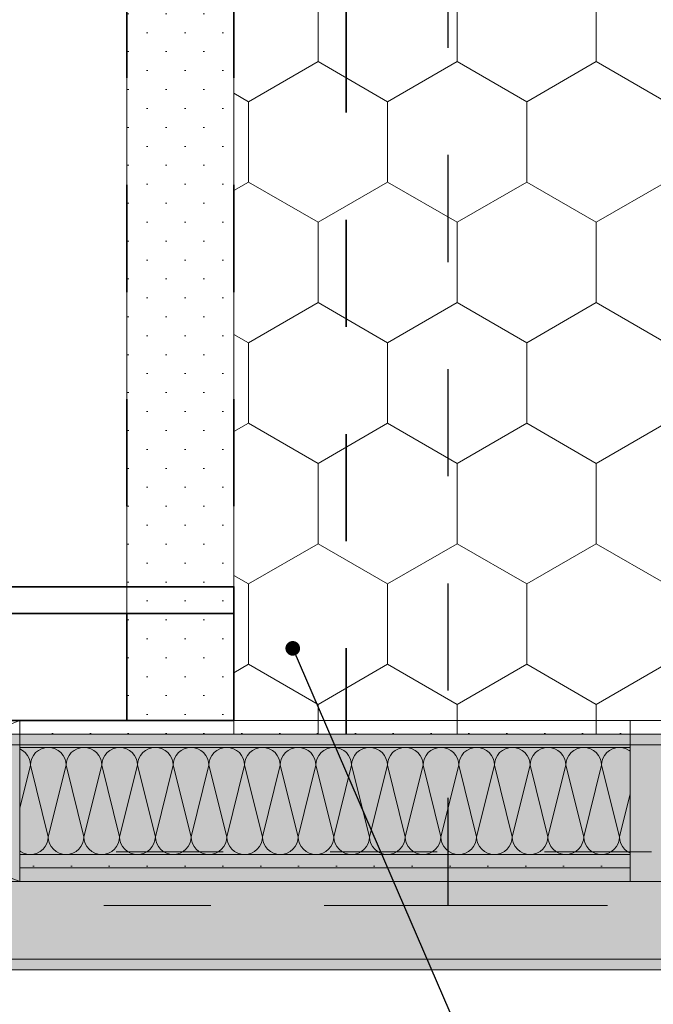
# Model space of a CAD drawing. Header units: metres. Extents: x -3.6 to 85.2, y -11 to 16.8.
# Tile 79 of 256: x 8.5 to 9.1, y 5.8 to 6.7. Entities that reach past the tile are written whole.
import ezdxf

# ---------------------------------------------------------------- set-up
doc = ezdxf.new("R2010")
doc.units = ezdxf.units.M
doc.header["$MEASUREMENT"] = 0
for name, pattern in [('Achse', [0.2, 0.1, -0.05, 0, -0.05]), ('Punktlinie eng', [0.0375, 0.0125, -0.025]), ('Punktlinie weit', [0.06, 0.01, -0.05]), ('Strichlinie doppelt', [0.546806, 0.264583, -0.105833, 0.070556, -0.105833]), ('Untersicht', [0.1, 0.075, -0.025])]:
    doc.linetypes.add(name, pattern=pattern)
for name, color, linetype in [('208 - Marker.Detail', 7, 'Continuous'), ('451 - Universal.Achsen Raster', 7, 'Continuous'), ('608 - Struktur.Träger', 7, 'Continuous'), ('Neubau_154 - Bemaßung_ Beschriftung.Ausbau - Deckenspiegel', 7, 'Continuous'), ('Neubau_606 - Struktur.Wand Innen Ausbau', 7, 'Continuous'), ('Neubau_651 - Abdeckung.Decke abgehängt_ bekleidet', 7, 'Continuous'), ('Neubau_653 - Abdeckung.TB Verkofferung', 7, 'Continuous')]:
    doc.layers.add(name, color=color, linetype=linetype)
doc.dimstyles.new('ERSTELLTER_STIL__5', dxfattribs={"dimtxt": 0.18, "dimasz": 0.02736, "dimexe": 0.18, "dimexo": 0.0625, "dimgap": 0, "dimtad": 0, "dimtih": 1, "dimtoh": 1, "dimdec": 4, "dimzin": 0, "dimdsep": 46, "dimcen": 0.09, "dimadec": 0, "dimazin": 0, "dimtfac": 1, "dimtdec": 4, "dimtmove": 0, "dimatfit": 3, "dimldrblk": 'ARROWHEAD_11', "dimfxl": 1, "dimtolj": 1, "dimtzin": 0, "dimarcsym": 0})
pattern_1 = [(45, (0, 0), (-0.01767767, 0.01767767), [0, -0.025])]

# ---------------------------------------------------------------- blocks, each defined once
blk = doc.blocks.new('*X24')
at = {"layer": 'Neubau_606 - Struktur.Wand Innen Ausbau', "color": 7, "linetype": 'Continuous', "lineweight": 5}
for p, q in [((8.49259, 5.99467), (8.48999, 5.99607)), ((8.49512, 5.9926), (8.49259, 5.99467)), ((8.49719, 5.99008), (8.49512, 5.9926)), ((8.50488, 5.9926), (8.50281, 5.99008)), ((8.50741, 5.99467), (8.50488, 5.9926)), ((8.51029, 5.99621), (8.50741, 5.99467)), ((8.51342, 5.99716), (8.51029, 5.99621)), ((8.51667, 5.99748), (8.51342, 5.99716)), ((8.51992, 5.99716), (8.51667, 5.99748)), ((8.52304, 5.99621), (8.51992, 5.99716)), ((8.52593, 5.99467), (8.52304, 5.99621)), ((8.52845, 5.9926), (8.52593, 5.99467)), ((8.53052, 5.99008), (8.52845, 5.9926)), ((8.53821, 5.9926), (8.53614, 5.99008)), ((8.54074, 5.99467), (8.53821, 5.9926)), ((8.54362, 5.99621), (8.54074, 5.99467)), ((8.54675, 5.99716), (8.54362, 5.99621)), ((8.55, 5.99748), (8.54675, 5.99716)), ((8.55325, 5.99716), (8.55, 5.99748)), ((8.55638, 5.99621), (8.55325, 5.99716)), ((8.55926, 5.99467), (8.55638, 5.99621)), ((8.56179, 5.9926), (8.55926, 5.99467)), ((8.56386, 5.99008), (8.56179, 5.9926)), ((8.57155, 5.9926), (8.56948, 5.99008)), ((8.57407, 5.99467), (8.57155, 5.9926)), ((8.57696, 5.99621), (8.57407, 5.99467)), ((8.58008, 5.99716), (8.57696, 5.99621)), ((8.58333, 5.99748), (8.58008, 5.99716)), ((8.58658, 5.99716), (8.58333, 5.99748)), ((8.58971, 5.99621), (8.58658, 5.99716)), ((8.59259, 5.99467), (8.58971, 5.99621)), ((8.59512, 5.9926), (8.59259, 5.99467)), ((8.59719, 5.99008), (8.59512, 5.9926)), ((8.60488, 5.9926), (8.60281, 5.99008)), ((8.60741, 5.99467), (8.60488, 5.9926)), ((8.61029, 5.99621), (8.60741, 5.99467)), ((8.61342, 5.99716), (8.61029, 5.99621)), ((8.61667, 5.99748), (8.61342, 5.99716)), ((8.61992, 5.99716), (8.61667, 5.99748)), ((8.62304, 5.99621), (8.61992, 5.99716)), ((8.62593, 5.99467), (8.62304, 5.99621)), ((8.62845, 5.9926), (8.62593, 5.99467)), ((8.63052, 5.99008), (8.62845, 5.9926)), ((8.63821, 5.9926), (8.63614, 5.99008)), ((8.64074, 5.99467), (8.63821, 5.9926)), ((8.64362, 5.99621), (8.64074, 5.99467)), ((8.64675, 5.99716), (8.64362, 5.99621)), ((8.65, 5.99748), (8.64675, 5.99716)), ((8.65325, 5.99716), (8.65, 5.99748)), ((8.65638, 5.99621), (8.65325, 5.99716)), ((8.65926, 5.99467), (8.65638, 5.99621)), ((8.66179, 5.9926), (8.65926, 5.99467)), ((8.66386, 5.99008), (8.66179, 5.9926)), ((8.67155, 5.9926), (8.66948, 5.99008)), ((8.67407, 5.99467), (8.67155, 5.9926)), ((8.67696, 5.99621), (8.67407, 5.99467)), ((8.68008, 5.99716), (8.67696, 5.99621)), ((8.68333, 5.99748), (8.68008, 5.99716)), ((8.68658, 5.99716), (8.68333, 5.99748)), ((8.68971, 5.99621), (8.68658, 5.99716)), ((8.69259, 5.99467), (8.68971, 5.99621)), ((8.69512, 5.9926), (8.69259, 5.99467)), ((8.69719, 5.99008), (8.69512, 5.9926)), ((8.70488, 5.9926), (8.70281, 5.99008)), ((8.70741, 5.99467), (8.70488, 5.9926)), ((8.71029, 5.99621), (8.70741, 5.99467)), ((8.71342, 5.99716), (8.71029, 5.99621)), ((8.71667, 5.99748), (8.71342, 5.99716)), ((8.71992, 5.99716), (8.71667, 5.99748)), ((8.72304, 5.99621), (8.71992, 5.99716)), ((8.72593, 5.99467), (8.72304, 5.99621)), ((8.72845, 5.9926), (8.72593, 5.99467)), ((8.73052, 5.99008), (8.72845, 5.9926)), ((8.73821, 5.9926), (8.73614, 5.99008)), ((8.74074, 5.99467), (8.73821, 5.9926)), ((8.74362, 5.99621), (8.74074, 5.99467)), ((8.74675, 5.99716), (8.74362, 5.99621)), ((8.75, 5.99748), (8.74675, 5.99716)), ((8.75325, 5.99716), (8.75, 5.99748)), ((8.75638, 5.99621), (8.75325, 5.99716)), ((8.75926, 5.99467), (8.75638, 5.99621)), ((8.76179, 5.9926), (8.75926, 5.99467)), ((8.76386, 5.99008), (8.76179, 5.9926)), ((8.77155, 5.9926), (8.76948, 5.99008)), ((8.77407, 5.99467), (8.77155, 5.9926)), ((8.77696, 5.99621), (8.77407, 5.99467)), ((8.78008, 5.99716), (8.77696, 5.99621)), ((8.78333, 5.99748), (8.78008, 5.99716)), ((8.78658, 5.99716), (8.78333, 5.99748)), ((8.78971, 5.99621), (8.78658, 5.99716)), ((8.79259, 5.99467), (8.78971, 5.99621)), ((8.79512, 5.9926), (8.79259, 5.99467)), ((8.79719, 5.99008), (8.79512, 5.9926)), ((8.80488, 5.9926), (8.80281, 5.99008)), ((8.80741, 5.99467), (8.80488, 5.9926)), ((8.81029, 5.99621), (8.80741, 5.99467)), ((8.81342, 5.99716), (8.81029, 5.99621)), ((8.81667, 5.99748), (8.81342, 5.99716)), ((8.81992, 5.99716), (8.81667, 5.99748)), ((8.82304, 5.99621), (8.81992, 5.99716)), ((8.82593, 5.99467), (8.82304, 5.99621)), ((8.82845, 5.9926), (8.82593, 5.99467)), ((8.83052, 5.99008), (8.82845, 5.9926)), ((8.83821, 5.9926), (8.83614, 5.99008)), ((8.84074, 5.99467), (8.83821, 5.9926)), ((8.84362, 5.99621), (8.84074, 5.99467)), ((8.84675, 5.99716), (8.84362, 5.99621)), ((8.85, 5.99748), (8.84675, 5.99716)), ((8.85325, 5.99716), (8.85, 5.99748)), ((8.85638, 5.99621), (8.85325, 5.99716)), ((8.85926, 5.99467), (8.85638, 5.99621)), ((8.86179, 5.9926), (8.85926, 5.99467)), ((8.86386, 5.99008), (8.86179, 5.9926)), ((8.87155, 5.9926), (8.86948, 5.99008)), ((8.87407, 5.99467), (8.87155, 5.9926)), ((8.87696, 5.99621), (8.87407, 5.99467)), ((8.88008, 5.99716), (8.87696, 5.99621)), ((8.88333, 5.99748), (8.88008, 5.99716)), ((8.88658, 5.99716), (8.88333, 5.99748)), ((8.88971, 5.99621), (8.88658, 5.99716)), ((8.89259, 5.99467), (8.88971, 5.99621)), ((8.89512, 5.9926), (8.89259, 5.99467)), ((8.89719, 5.99008), (8.89512, 5.9926)), ((8.90488, 5.9926), (8.90281, 5.99008)), ((8.90741, 5.99467), (8.90488, 5.9926)), ((8.91029, 5.99621), (8.90741, 5.99467)), ((8.91342, 5.99716), (8.91029, 5.99621)), ((8.91667, 5.99748), (8.91342, 5.99716)), ((8.91992, 5.99716), (8.91667, 5.99748)), ((8.92304, 5.99621), (8.91992, 5.99716)), ((8.92593, 5.99467), (8.92304, 5.99621)), ((8.92845, 5.9926), (8.92593, 5.99467)), ((8.93052, 5.99008), (8.92845, 5.9926)), ((8.93821, 5.9926), (8.93614, 5.99008)), ((8.94074, 5.99467), (8.93821, 5.9926)), ((8.94362, 5.99621), (8.94074, 5.99467)), ((8.94675, 5.99716), (8.94362, 5.99621)), ((8.95, 5.99748), (8.94675, 5.99716)), ((8.95325, 5.99716), (8.95, 5.99748)), ((8.95638, 5.99621), (8.95325, 5.99716)), ((8.95926, 5.99467), (8.95638, 5.99621)), ((8.96179, 5.9926), (8.95926, 5.99467)), ((8.96386, 5.99008), (8.96179, 5.9926)), ((8.97155, 5.9926), (8.96948, 5.99008)), ((8.97407, 5.99467), (8.97155, 5.9926)), ((8.97696, 5.99621), (8.97407, 5.99467)), ((8.98008, 5.99716), (8.97696, 5.99621)), ((8.98333, 5.99748), (8.98008, 5.99716)), ((8.98658, 5.99716), (8.98333, 5.99748)), ((8.98971, 5.99621), (8.98658, 5.99716)), ((8.99259, 5.99467), (8.98971, 5.99621)), ((8.99512, 5.9926), (8.99259, 5.99467)), ((8.99719, 5.99008), (8.99512, 5.9926)), ((9.00488, 5.9926), (9.00281, 5.99008)), ((9.00741, 5.99467), (9.00488, 5.9926)), ((9.01029, 5.99621), (9.00741, 5.99467)), ((9.01342, 5.99716), (9.01029, 5.99621)), ((9.01667, 5.99748), (9.01342, 5.99716)), ((9.01992, 5.99716), (9.01667, 5.99748)), ((9.02304, 5.99621), (9.01992, 5.99716)), ((9.02593, 5.99467), (9.02304, 5.99621)), ((9.02845, 5.9926), (9.02593, 5.99467)), ((9.03052, 5.99008), (9.02845, 5.9926)), ((9.03821, 5.9926), (9.03614, 5.99008)), ((9.04074, 5.99467), (9.03821, 5.9926)), ((9.04362, 5.99621), (9.04074, 5.99467)), ((9.04675, 5.99716), (9.04362, 5.99621)), ((9.05, 5.99748), (9.04675, 5.99716)), ((9.05325, 5.99716), (9.05, 5.99748)), ((9.05638, 5.99621), (9.05325, 5.99716)), ((9.05926, 5.99467), (9.05638, 5.99621)), ((9.05999, 5.99407), (9.05926, 5.99467)), ((8.49873, 5.98719), (8.49719, 5.99008)), ((8.49968, 5.98407), (8.49873, 5.98719)), ((8.5, 5.98082), (8.49968, 5.98407)), ((8.50032, 5.98407), (8.5, 5.98082)), ((8.50127, 5.98719), (8.50032, 5.98407)), ((8.50281, 5.99008), (8.50127, 5.98719)), ((8.53206, 5.98719), (8.53052, 5.99008)), ((8.53301, 5.98407), (8.53206, 5.98719)), ((8.53333, 5.98082), (8.53301, 5.98407)), ((8.53365, 5.98407), (8.53333, 5.98082)), ((8.5346, 5.98719), (8.53365, 5.98407)), ((8.53614, 5.99008), (8.5346, 5.98719)), ((8.5654, 5.98719), (8.56386, 5.99008)), ((8.56635, 5.98407), (8.5654, 5.98719)), ((8.56667, 5.98082), (8.56635, 5.98407)), ((8.56699, 5.98407), (8.56667, 5.98082)), ((8.56794, 5.98719), (8.56699, 5.98407)), ((8.56948, 5.99008), (8.56794, 5.98719)), ((8.59873, 5.98719), (8.59719, 5.99008)), ((8.59968, 5.98407), (8.59873, 5.98719)), ((8.6, 5.98082), (8.59968, 5.98407)), ((8.60032, 5.98407), (8.6, 5.98082)), ((8.60127, 5.98719), (8.60032, 5.98407)), ((8.60281, 5.99008), (8.60127, 5.98719)), ((8.63206, 5.98719), (8.63052, 5.99008)), ((8.63301, 5.98407), (8.63206, 5.98719)), ((8.63333, 5.98082), (8.63301, 5.98407)), ((8.63365, 5.98407), (8.63333, 5.98082)), ((8.6346, 5.98719), (8.63365, 5.98407)), ((8.63614, 5.99008), (8.6346, 5.98719)), ((8.6654, 5.98719), (8.66386, 5.99008)), ((8.66635, 5.98407), (8.6654, 5.98719)), ((8.66667, 5.98082), (8.66635, 5.98407)), ((8.66699, 5.98407), (8.66667, 5.98082)), ((8.66794, 5.98719), (8.66699, 5.98407)), ((8.66948, 5.99008), (8.66794, 5.98719)), ((8.69873, 5.98719), (8.69719, 5.99008)), ((8.69968, 5.98407), (8.69873, 5.98719)), ((8.7, 5.98082), (8.69968, 5.98407)), ((8.70032, 5.98407), (8.7, 5.98082)), ((8.70127, 5.98719), (8.70032, 5.98407)), ((8.70281, 5.99008), (8.70127, 5.98719)), ((8.73206, 5.98719), (8.73052, 5.99008)), ((8.73301, 5.98407), (8.73206, 5.98719)), ((8.73333, 5.98082), (8.73301, 5.98407)), ((8.73365, 5.98407), (8.73333, 5.98082)), ((8.7346, 5.98719), (8.73365, 5.98407)), ((8.73614, 5.99008), (8.7346, 5.98719)), ((8.7654, 5.98719), (8.76386, 5.99008)), ((8.76635, 5.98407), (8.7654, 5.98719)), ((8.76667, 5.98082), (8.76635, 5.98407)), ((8.76699, 5.98407), (8.76667, 5.98082)), ((8.76794, 5.98719), (8.76699, 5.98407)), ((8.76948, 5.99008), (8.76794, 5.98719)), ((8.79873, 5.98719), (8.79719, 5.99008)), ((8.79968, 5.98407), (8.79873, 5.98719)), ((8.8, 5.98082), (8.79968, 5.98407)), ((8.80032, 5.98407), (8.8, 5.98082)), ((8.80127, 5.98719), (8.80032, 5.98407)), ((8.80281, 5.99008), (8.80127, 5.98719)), ((8.83206, 5.98719), (8.83052, 5.99008)), ((8.83301, 5.98407), (8.83206, 5.98719)), ((8.83333, 5.98082), (8.83301, 5.98407)), ((8.83365, 5.98407), (8.83333, 5.98082)), ((8.8346, 5.98719), (8.83365, 5.98407)), ((8.83614, 5.99008), (8.8346, 5.98719)), ((8.8654, 5.98719), (8.86386, 5.99008)), ((8.86635, 5.98407), (8.8654, 5.98719)), ((8.86667, 5.98082), (8.86635, 5.98407)), ((8.86699, 5.98407), (8.86667, 5.98082)), ((8.86794, 5.98719), (8.86699, 5.98407)), ((8.86948, 5.99008), (8.86794, 5.98719)), ((8.89873, 5.98719), (8.89719, 5.99008)), ((8.89968, 5.98407), (8.89873, 5.98719)), ((8.9, 5.98082), (8.89968, 5.98407)), ((8.90032, 5.98407), (8.9, 5.98082)), ((8.90127, 5.98719), (8.90032, 5.98407)), ((8.90281, 5.99008), (8.90127, 5.98719)), ((8.93206, 5.98719), (8.93052, 5.99008)), ((8.93301, 5.98407), (8.93206, 5.98719)), ((8.93333, 5.98082), (8.93301, 5.98407)), ((8.93365, 5.98407), (8.93333, 5.98082)), ((8.9346, 5.98719), (8.93365, 5.98407)), ((8.93614, 5.99008), (8.9346, 5.98719)), ((8.9654, 5.98719), (8.96386, 5.99008)), ((8.96635, 5.98407), (8.9654, 5.98719)), ((8.96667, 5.98082), (8.96635, 5.98407)), ((8.96699, 5.98407), (8.96667, 5.98082)), ((8.96794, 5.98719), (8.96699, 5.98407)), ((8.96948, 5.99008), (8.96794, 5.98719)), ((8.99873, 5.98719), (8.99719, 5.99008)), ((8.99968, 5.98407), (8.99873, 5.98719)), ((9, 5.98082), (8.99968, 5.98407)), ((9.00032, 5.98407), (9, 5.98082)), ((9.00127, 5.98719), (9.00032, 5.98407)), ((9.00281, 5.99008), (9.00127, 5.98719)), ((9.03206, 5.98719), (9.03052, 5.99008)), ((9.03301, 5.98407), (9.03206, 5.98719)), ((9.03333, 5.98082), (9.03301, 5.98407)), ((9.03365, 5.98407), (9.03333, 5.98082)), ((9.0346, 5.98719), (9.03365, 5.98407)), ((9.03614, 5.99008), (9.0346, 5.98719)), ((8.5, 5.98082), (8.48999, 5.94077)), ((8.5, 5.98082), (8.51667, 5.91415)), ((8.53333, 5.98082), (8.51667, 5.91415)), ((8.53333, 5.98082), (8.55, 5.91415)), ((8.56667, 5.98082), (8.55, 5.91415)), ((8.56667, 5.98082), (8.58333, 5.91415)), ((8.6, 5.98082), (8.58333, 5.91415)), ((8.6, 5.98082), (8.61667, 5.91415)), ((8.63333, 5.98082), (8.61667, 5.91415)), ((8.63333, 5.98082), (8.65, 5.91415)), ((8.66667, 5.98082), (8.65, 5.91415)), ((8.66667, 5.98082), (8.68333, 5.91415)), ((8.7, 5.98082), (8.68333, 5.91415)), ((8.7, 5.98082), (8.71667, 5.91415)), ((8.73333, 5.98082), (8.71667, 5.91415)), ((8.73333, 5.98082), (8.75, 5.91415)), ((8.76667, 5.98082), (8.75, 5.91415)), ((8.76667, 5.98082), (8.78333, 5.91415)), ((8.8, 5.98082), (8.78333, 5.91415)), ((8.8, 5.98082), (8.81667, 5.91415)), ((8.83333, 5.98082), (8.81667, 5.91415)), ((8.83333, 5.98082), (8.85, 5.91415)), ((8.86667, 5.98082), (8.85, 5.91415)), ((8.86667, 5.98082), (8.88333, 5.91415)), ((8.9, 5.98082), (8.88333, 5.91415)), ((8.9, 5.98082), (8.91667, 5.91415)), ((8.93333, 5.98082), (8.91667, 5.91415)), ((8.93333, 5.98082), (8.95, 5.91415)), ((8.96667, 5.98082), (8.95, 5.91415)), ((8.96667, 5.98082), (8.98333, 5.91415)), ((9, 5.98082), (8.98333, 5.91415)), ((9, 5.98082), (9.01667, 5.91415)), ((9.03333, 5.98082), (9.01667, 5.91415)), ((9.03333, 5.98082), (9.05, 5.91415)), ((9.05999, 5.9541), (9.05, 5.91415)), ((8.5154, 5.90777), (8.51635, 5.9109)), ((8.51635, 5.9109), (8.51667, 5.91415)), ((8.51667, 5.91415), (8.51699, 5.9109)), ((8.51699, 5.9109), (8.51794, 5.90777)), ((8.54873, 5.90777), (8.54968, 5.9109)), ((8.54968, 5.9109), (8.55, 5.91415)), ((8.55, 5.91415), (8.55032, 5.9109)), ((8.55032, 5.9109), (8.55127, 5.90777)), ((8.58206, 5.90777), (8.58301, 5.9109)), ((8.58301, 5.9109), (8.58333, 5.91415)), ((8.58333, 5.91415), (8.58365, 5.9109)), ((8.58365, 5.9109), (8.5846, 5.90777)), ((8.6154, 5.90777), (8.61635, 5.9109)), ((8.61635, 5.9109), (8.61667, 5.91415)), ((8.61667, 5.91415), (8.61699, 5.9109)), ((8.61699, 5.9109), (8.61794, 5.90777)), ((8.64873, 5.90777), (8.64968, 5.9109)), ((8.64968, 5.9109), (8.65, 5.91415)), ((8.65, 5.91415), (8.65032, 5.9109)), ((8.65032, 5.9109), (8.65127, 5.90777)), ((8.68206, 5.90777), (8.68301, 5.9109)), ((8.68301, 5.9109), (8.68333, 5.91415)), ((8.68333, 5.91415), (8.68365, 5.9109)), ((8.68365, 5.9109), (8.6846, 5.90777)), ((8.7154, 5.90777), (8.71635, 5.9109)), ((8.71635, 5.9109), (8.71667, 5.91415)), ((8.71667, 5.91415), (8.71699, 5.9109)), ((8.71699, 5.9109), (8.71794, 5.90777)), ((8.74873, 5.90777), (8.74968, 5.9109)), ((8.74968, 5.9109), (8.75, 5.91415)), ((8.75, 5.91415), (8.75032, 5.9109)), ((8.75032, 5.9109), (8.75127, 5.90777)), ((8.78206, 5.90777), (8.78301, 5.9109)), ((8.78301, 5.9109), (8.78333, 5.91415)), ((8.78333, 5.91415), (8.78365, 5.9109)), ((8.78365, 5.9109), (8.7846, 5.90777)), ((8.8154, 5.90777), (8.81635, 5.9109)), ((8.81635, 5.9109), (8.81667, 5.91415)), ((8.81667, 5.91415), (8.81699, 5.9109)), ((8.81699, 5.9109), (8.81794, 5.90777)), ((8.84873, 5.90777), (8.84968, 5.9109)), ((8.84968, 5.9109), (8.85, 5.91415)), ((8.85, 5.91415), (8.85032, 5.9109)), ((8.85032, 5.9109), (8.85127, 5.90777)), ((8.88206, 5.90777), (8.88301, 5.9109)), ((8.88301, 5.9109), (8.88333, 5.91415)), ((8.88333, 5.91415), (8.88365, 5.9109)), ((8.88365, 5.9109), (8.8846, 5.90777)), ((8.9154, 5.90777), (8.91635, 5.9109)), ((8.91635, 5.9109), (8.91667, 5.91415)), ((8.91667, 5.91415), (8.91699, 5.9109)), ((8.91699, 5.9109), (8.91794, 5.90777)), ((8.94873, 5.90777), (8.94968, 5.9109)), ((8.94968, 5.9109), (8.95, 5.91415)), ((8.95, 5.91415), (8.95032, 5.9109)), ((8.95032, 5.9109), (8.95127, 5.90777)), ((8.98206, 5.90777), (8.98301, 5.9109)), ((8.98301, 5.9109), (8.98333, 5.91415)), ((8.98333, 5.91415), (8.98365, 5.9109)), ((8.98365, 5.9109), (8.9846, 5.90777)), ((9.0154, 5.90777), (9.01635, 5.9109)), ((9.01635, 5.9109), (9.01667, 5.91415)), ((9.01667, 5.91415), (9.01699, 5.9109)), ((9.01699, 5.9109), (9.01794, 5.90777)), ((9.04873, 5.90777), (9.04968, 5.9109)), ((9.04968, 5.9109), (9.05, 5.91415)), ((9.05, 5.91415), (9.05032, 5.9109)), ((9.05032, 5.9109), (9.05127, 5.90777)), ((8.48999, 5.90091), (8.49074, 5.90029)), ((8.49074, 5.90029), (8.49362, 5.89875)), ((8.50638, 5.89875), (8.50926, 5.90029)), ((8.50926, 5.90029), (8.51179, 5.90236)), ((8.51179, 5.90236), (8.51386, 5.90489)), ((8.51386, 5.90489), (8.5154, 5.90777)), ((8.51794, 5.90777), (8.51948, 5.90489)), ((8.51948, 5.90489), (8.52155, 5.90236)), ((8.52155, 5.90236), (8.52407, 5.90029)), ((8.52407, 5.90029), (8.52696, 5.89875)), ((8.53971, 5.89875), (8.54259, 5.90029)), ((8.54259, 5.90029), (8.54512, 5.90236)), ((8.54512, 5.90236), (8.54719, 5.90489)), ((8.54719, 5.90489), (8.54873, 5.90777)), ((8.55127, 5.90777), (8.55281, 5.90489)), ((8.55281, 5.90489), (8.55488, 5.90236)), ((8.55488, 5.90236), (8.55741, 5.90029)), ((8.55741, 5.90029), (8.56029, 5.89875)), ((8.57304, 5.89875), (8.57593, 5.90029)), ((8.57593, 5.90029), (8.57845, 5.90236)), ((8.57845, 5.90236), (8.58052, 5.90489)), ((8.58052, 5.90489), (8.58206, 5.90777)), ((8.5846, 5.90777), (8.58614, 5.90489)), ((8.58614, 5.90489), (8.58821, 5.90236)), ((8.58821, 5.90236), (8.59074, 5.90029)), ((8.59074, 5.90029), (8.59362, 5.89875)), ((8.60638, 5.89875), (8.60926, 5.90029)), ((8.60926, 5.90029), (8.61179, 5.90236)), ((8.61179, 5.90236), (8.61386, 5.90489)), ((8.61386, 5.90489), (8.6154, 5.90777)), ((8.61794, 5.90777), (8.61948, 5.90489)), ((8.61948, 5.90489), (8.62155, 5.90236)), ((8.62155, 5.90236), (8.62407, 5.90029)), ((8.62407, 5.90029), (8.62696, 5.89875)), ((8.63971, 5.89875), (8.64259, 5.90029)), ((8.64259, 5.90029), (8.64512, 5.90236)), ((8.64512, 5.90236), (8.64719, 5.90489)), ((8.64719, 5.90489), (8.64873, 5.90777)), ((8.65127, 5.90777), (8.65281, 5.90489)), ((8.65281, 5.90489), (8.65488, 5.90236)), ((8.65488, 5.90236), (8.65741, 5.90029)), ((8.65741, 5.90029), (8.66029, 5.89875)), ((8.67304, 5.89875), (8.67593, 5.90029)), ((8.67593, 5.90029), (8.67845, 5.90236)), ((8.67845, 5.90236), (8.68052, 5.90489)), ((8.68052, 5.90489), (8.68206, 5.90777)), ((8.6846, 5.90777), (8.68614, 5.90489)), ((8.68614, 5.90489), (8.68821, 5.90236)), ((8.68821, 5.90236), (8.69074, 5.90029)), ((8.69074, 5.90029), (8.69362, 5.89875)), ((8.70638, 5.89875), (8.70926, 5.90029)), ((8.70926, 5.90029), (8.71179, 5.90236)), ((8.71179, 5.90236), (8.71386, 5.90489)), ((8.71386, 5.90489), (8.7154, 5.90777)), ((8.71794, 5.90777), (8.71948, 5.90489)), ((8.71948, 5.90489), (8.72155, 5.90236)), ((8.72155, 5.90236), (8.72407, 5.90029)), ((8.72407, 5.90029), (8.72696, 5.89875)), ((8.73971, 5.89875), (8.74259, 5.90029)), ((8.74259, 5.90029), (8.74512, 5.90236)), ((8.74512, 5.90236), (8.74719, 5.90489)), ((8.74719, 5.90489), (8.74873, 5.90777)), ((8.75127, 5.90777), (8.75281, 5.90489)), ((8.75281, 5.90489), (8.75488, 5.90236)), ((8.75488, 5.90236), (8.75741, 5.90029)), ((8.75741, 5.90029), (8.76029, 5.89875)), ((8.77304, 5.89875), (8.77593, 5.90029)), ((8.77593, 5.90029), (8.77845, 5.90236)), ((8.77845, 5.90236), (8.78052, 5.90489)), ((8.78052, 5.90489), (8.78206, 5.90777)), ((8.7846, 5.90777), (8.78614, 5.90489)), ((8.78614, 5.90489), (8.78821, 5.90236)), ((8.78821, 5.90236), (8.79074, 5.90029)), ((8.79074, 5.90029), (8.79362, 5.89875)), ((8.80638, 5.89875), (8.80926, 5.90029)), ((8.80926, 5.90029), (8.81179, 5.90236)), ((8.81179, 5.90236), (8.81386, 5.90489)), ((8.81386, 5.90489), (8.8154, 5.90777)), ((8.81794, 5.90777), (8.81948, 5.90489)), ((8.81948, 5.90489), (8.82155, 5.90236)), ((8.82155, 5.90236), (8.82407, 5.90029)), ((8.82407, 5.90029), (8.82696, 5.89875)), ((8.83971, 5.89875), (8.84259, 5.90029)), ((8.84259, 5.90029), (8.84512, 5.90236)), ((8.84512, 5.90236), (8.84719, 5.90489)), ((8.84719, 5.90489), (8.84873, 5.90777)), ((8.85127, 5.90777), (8.85281, 5.90489)), ((8.85281, 5.90489), (8.85488, 5.90236)), ((8.85488, 5.90236), (8.85741, 5.90029)), ((8.85741, 5.90029), (8.86029, 5.89875)), ((8.87304, 5.89875), (8.87593, 5.90029)), ((8.87593, 5.90029), (8.87845, 5.90236)), ((8.87845, 5.90236), (8.88052, 5.90489)), ((8.88052, 5.90489), (8.88206, 5.90777)), ((8.8846, 5.90777), (8.88614, 5.90489)), ((8.88614, 5.90489), (8.88821, 5.90236)), ((8.88821, 5.90236), (8.89074, 5.90029)), ((8.89074, 5.90029), (8.89362, 5.89875)), ((8.90638, 5.89875), (8.90926, 5.90029)), ((8.90926, 5.90029), (8.91179, 5.90236)), ((8.91179, 5.90236), (8.91386, 5.90489)), ((8.91386, 5.90489), (8.9154, 5.90777)), ((8.91794, 5.90777), (8.91948, 5.90489)), ((8.91948, 5.90489), (8.92155, 5.90236)), ((8.92155, 5.90236), (8.92407, 5.90029)), ((8.92407, 5.90029), (8.92696, 5.89875)), ((8.93971, 5.89875), (8.94259, 5.90029)), ((8.94259, 5.90029), (8.94512, 5.90236)), ((8.94512, 5.90236), (8.94719, 5.90489)), ((8.94719, 5.90489), (8.94873, 5.90777)), ((8.95127, 5.90777), (8.95281, 5.90489)), ((8.95281, 5.90489), (8.95488, 5.90236)), ((8.95488, 5.90236), (8.95741, 5.90029)), ((8.95741, 5.90029), (8.96029, 5.89875)), ((8.97304, 5.89875), (8.97593, 5.90029)), ((8.97593, 5.90029), (8.97845, 5.90236)), ((8.97845, 5.90236), (8.98052, 5.90489)), ((8.98052, 5.90489), (8.98206, 5.90777)), ((8.9846, 5.90777), (8.98614, 5.90489)), ((8.98614, 5.90489), (8.98821, 5.90236)), ((8.98821, 5.90236), (8.99074, 5.90029)), ((8.99074, 5.90029), (8.99362, 5.89875)), ((9.00638, 5.89875), (9.00926, 5.90029)), ((9.00926, 5.90029), (9.01179, 5.90236)), ((9.01179, 5.90236), (9.01386, 5.90489)), ((9.01386, 5.90489), (9.0154, 5.90777)), ((9.01794, 5.90777), (9.01948, 5.90489)), ((9.01948, 5.90489), (9.02155, 5.90236)), ((9.02155, 5.90236), (9.02407, 5.90029)), ((9.02407, 5.90029), (9.02696, 5.89875)), ((9.03971, 5.89875), (9.04259, 5.90029)), ((9.04259, 5.90029), (9.04512, 5.90236)), ((9.04512, 5.90236), (9.04719, 5.90489)), ((9.04719, 5.90489), (9.04873, 5.90777)), ((9.05127, 5.90777), (9.05281, 5.90489)), ((9.05281, 5.90489), (9.05488, 5.90236)), ((9.05488, 5.90236), (9.05741, 5.90029)), ((9.05741, 5.90029), (9.05999, 5.89891)), ((8.49362, 5.89875), (8.49675, 5.8978)), ((8.49675, 5.8978), (8.5, 5.89748)), ((8.5, 5.89748), (8.50325, 5.8978)), ((8.50325, 5.8978), (8.50638, 5.89875)), ((8.52696, 5.89875), (8.53008, 5.8978)), ((8.53008, 5.8978), (8.53333, 5.89748)), ((8.53333, 5.89748), (8.53658, 5.8978)), ((8.53658, 5.8978), (8.53971, 5.89875)), ((8.56029, 5.89875), (8.56342, 5.8978)), ((8.56342, 5.8978), (8.56667, 5.89748)), ((8.56667, 5.89748), (8.56992, 5.8978)), ((8.56992, 5.8978), (8.57304, 5.89875)), ((8.59362, 5.89875), (8.59675, 5.8978)), ((8.59675, 5.8978), (8.6, 5.89748)), ((8.6, 5.89748), (8.60325, 5.8978)), ((8.60325, 5.8978), (8.60638, 5.89875)), ((8.62696, 5.89875), (8.63008, 5.8978)), ((8.63008, 5.8978), (8.63333, 5.89748)), ((8.63333, 5.89748), (8.63658, 5.8978)), ((8.63658, 5.8978), (8.63971, 5.89875)), ((8.66029, 5.89875), (8.66342, 5.8978)), ((8.66342, 5.8978), (8.66667, 5.89748)), ((8.66667, 5.89748), (8.66992, 5.8978)), ((8.66992, 5.8978), (8.67304, 5.89875)), ((8.69362, 5.89875), (8.69675, 5.8978)), ((8.69675, 5.8978), (8.7, 5.89748)), ((8.7, 5.89748), (8.70325, 5.8978)), ((8.70325, 5.8978), (8.70638, 5.89875)), ((8.72696, 5.89875), (8.73008, 5.8978)), ((8.73008, 5.8978), (8.73333, 5.89748)), ((8.73333, 5.89748), (8.73658, 5.8978)), ((8.73658, 5.8978), (8.73971, 5.89875)), ((8.76029, 5.89875), (8.76342, 5.8978)), ((8.76342, 5.8978), (8.76667, 5.89748)), ((8.76667, 5.89748), (8.76992, 5.8978)), ((8.76992, 5.8978), (8.77304, 5.89875)), ((8.79362, 5.89875), (8.79675, 5.8978)), ((8.79675, 5.8978), (8.8, 5.89748)), ((8.8, 5.89748), (8.80325, 5.8978)), ((8.80325, 5.8978), (8.80638, 5.89875)), ((8.82696, 5.89875), (8.83008, 5.8978)), ((8.83008, 5.8978), (8.83333, 5.89748)), ((8.83333, 5.89748), (8.83658, 5.8978)), ((8.83658, 5.8978), (8.83971, 5.89875)), ((8.86029, 5.89875), (8.86342, 5.8978)), ((8.86342, 5.8978), (8.86667, 5.89748)), ((8.86667, 5.89748), (8.86992, 5.8978)), ((8.86992, 5.8978), (8.87304, 5.89875)), ((8.89362, 5.89875), (8.89675, 5.8978)), ((8.89675, 5.8978), (8.9, 5.89748)), ((8.9, 5.89748), (8.90325, 5.8978)), ((8.90325, 5.8978), (8.90638, 5.89875)), ((8.92696, 5.89875), (8.93008, 5.8978)), ((8.93008, 5.8978), (8.93333, 5.89748)), ((8.93333, 5.89748), (8.93658, 5.8978)), ((8.93658, 5.8978), (8.93971, 5.89875)), ((8.96029, 5.89875), (8.96342, 5.8978)), ((8.96342, 5.8978), (8.96667, 5.89748)), ((8.96667, 5.89748), (8.96992, 5.8978)), ((8.96992, 5.8978), (8.97304, 5.89875)), ((8.99362, 5.89875), (8.99675, 5.8978)), ((8.99675, 5.8978), (9, 5.89748)), ((9, 5.89748), (9.00325, 5.8978)), ((9.00325, 5.8978), (9.00638, 5.89875)), ((9.02696, 5.89875), (9.03008, 5.8978)), ((9.03008, 5.8978), (9.03333, 5.89748)), ((9.03333, 5.89748), (9.03658, 5.8978)), ((9.03658, 5.8978), (9.03971, 5.89875))]:
    blk.add_line(p, q, dxfattribs=at)
blk = doc.blocks.new('ARROWHEAD_11')
at = {"color": 0, "linetype": 'Continuous', "lineweight": 0}
blk.add_line((0, 0), (-1, 0), dxfattribs=at)
at = {"color": 0, "linetype": 'Continuous', "lineweight": 0, "const_width": 0.25, "flags": 128}
blk.add_lwpolyline([(-0.125, 0, 1), (0.125, 0, 1)], format="xyb", close=True, dxfattribs=at)

msp = doc.modelspace()

# ---------------------------------------------------------------- hatches: boundary and pattern name
at = {"layer": '608 - Struktur.Träger', "linetype": 'Continuous', "lineweight": 0, "true_color": 0x000000}
h = msp.add_hatch(dxfattribs=at)
h.set_pattern_fill('Gips_0001', color=18, style=0, pattern_type=2)
h.set_pattern_definition(pattern_1)
h.paths.add_polyline_path([(7.88999, 6.00998), (7.88999, 5.99998), (11.16999, 5.99998), (11.16999, 6.00998)])
h = msp.add_hatch(dxfattribs=at)
h.set_pattern_fill('Beton__Stahlbeton_0001', color=18, style=0, pattern_type=2)
h.set_pattern_definition([(45, (0, 0), (-0.08485281, 0.08485281), []), (45, (-0.04243, 0.04243), (-0.08485281, 0.08485281), [0.09, -0.03])])
h.paths.add_polyline_path([(0.68999, 5.99998), (0.37999, 5.99998), (0.37999, 5.79998), (0.68999, 5.79998), (7.56999, 5.79998), (7.88999, 5.79998), (11.16999, 5.79998), (11.48999, 5.79998), (14.85997, 5.79998), (15.01997, 5.79998), (18.36999, 5.79998), (18.68999, 5.79998), (22.03997, 5.79998), (22.19997, 5.79998), (25.56999, 5.79998), (25.88999, 5.79998), (32.76999, 5.79998), (33.08999, 5.79998), (36.45999, 5.79998), (36.59999, 5.79998), (39.96999, 5.79998), (40.28999, 5.79998), (47.16999, 5.79998), (47.48999, 5.79998), (54.36999, 5.79998), (54.68999, 5.79998), (58.06, 5.79998), (58.195, 5.79998), (61.56999, 5.79998), (61.87999, 5.79998), (61.87999, 5.99998), (61.56999, 5.99998), (54.68999, 5.99998), (54.36999, 5.99998), (50.9225, 5.99998), (50.8575, 5.99998), (47.48999, 5.99998), (47.16999, 5.99998), (40.28999, 5.99998), (39.96999, 5.99998), (33.08999, 5.99998), (32.76999, 5.99998), (25.88999, 5.99998), (25.56999, 5.99998), (18.68999, 5.99998), (18.36999, 5.99998), (11.48999, 5.99998), (11.16999, 5.99998), (7.88999, 5.99998), (7.56999, 5.99998)])
h = msp.add_hatch(dxfattribs=at)
h.set_pattern_fill('Gips_0001', color=18, style=0, pattern_type=2)
h.set_pattern_definition(pattern_1)
h.paths.add_polyline_path([(7.88999, 5.78998), (11.16999, 5.78998), (11.16999, 5.79998), (7.88999, 5.79998)])
at = {"layer": 'Neubau_606 - Struktur.Wand Innen Ausbau', "linetype": 'Continuous', "lineweight": 0, "true_color": 0x000000}
h = msp.add_hatch(dxfattribs=at)
h.set_pattern_fill('Gips_0001', color=18, style=0, pattern_type=2)
h.set_pattern_definition(pattern_1)
h.paths.add_polyline_path([(8.48999, 6.02248), (8.48999, 6.00998), (9.05999, 6.00998), (9.05999, 6.02248)])
h = msp.add_hatch(dxfattribs=at)
h.set_pattern_fill('Gips_0001', color=18, style=0, pattern_type=2)
h.set_pattern_definition(pattern_1)
h.paths.add_polyline_path([(8.48999, 6.00998), (8.48999, 5.99748), (9.05999, 5.99748), (9.05999, 6.00998)])
h = msp.add_hatch(dxfattribs=at)
h.set_pattern_fill('Gips_0001', color=18, style=0, pattern_type=2)
h.set_pattern_definition(pattern_1)
h.paths.add_polyline_path([(8.48999, 5.89748), (8.48999, 5.88498), (9.05999, 5.88498), (9.05999, 5.89748)])
h = msp.add_hatch(dxfattribs=at)
h.set_pattern_fill('Gips_0001', color=18, style=0, pattern_type=2)
h.set_pattern_definition(pattern_1)
h.paths.add_polyline_path([(9.05999, 5.88498), (8.48999, 5.88498), (8.48999, 5.87248), (9.05999, 5.87248)])
at = {"layer": 'Neubau_651 - Abdeckung.Decke abgehängt_ bekleidet', "linetype": 'Continuous', "lineweight": 13, "true_color": 0xffbfbf}
h = msp.add_hatch(dxfattribs=at)
h.set_pattern_fill('sechseckig_0001', color=254, style=0, pattern_type=2)
h.set_pattern_definition([(90, (0, 0), (-0.1299038, 0), [0.075, -0.15]), (90, (-0.06495, 0.1125), (-0.1299038, 0), [0.075, -0.15]), (150, (5e-18, 0.075), (0.0649519, 0.1125), [0.075, -0.15]), (150, (-0.1299, 0.075), (0.0649519, 0.1125), [0.075, -0.15]), (210, (0, 0), (-0.0649519, 0.1125), [0.075, -0.15]), (210, (-0.1299, 8e-18), (-0.0649519, 0.1125), [0.075, -0.15])])
h.paths.add_polyline_path([(11.29748, 8.08998), (8.68999, 8.08998), (8.68999, 6.00998), (11.29748, 6.00998)])
h.paths.add_polyline_path([(9.17499, 7.38998), (9.87499, 7.38998), (9.87499, 6.70998), (9.17499, 6.70998)], flags=0)
at = {"layer": 'Neubau_653 - Abdeckung.TB Verkofferung', "linetype": 'Continuous', "lineweight": 0, "true_color": 0x000000}
h = msp.add_hatch(dxfattribs=at)
h.set_pattern_fill('Gips_0001', color=18, style=0, pattern_type=2)
h.set_pattern_definition(pattern_1)
h.paths.add_polyline_path([(8.68999, 6.02248), (8.68999, 8.07748), (8.58999, 8.07748), (8.58999, 6.02248)])

# ---------------------------------------------------------------- linework, layer by layer
at = {"layer": '208 - Marker.Detail', "color": 30, "linetype": 'Punktlinie eng', "lineweight": 25, "true_color": 0xff6e00}
msp.add_line((8.88999, 5.05048), (8.88999, 8.64948), dxfattribs=at)
at = {"layer": '451 - Universal.Achsen Raster', "color": 160, "linetype": 'Strichlinie doppelt', "lineweight": 9, "true_color": 0x3232ff}
msp.add_line((64.93503, 5.84998), (-3.175, 5.84998), dxfattribs=at)
at = {"layer": '608 - Struktur.Träger', "color": 7, "linetype": 'Continuous', "lineweight": 13}
for p, q in [((0.37999, 6.00998), (61.87999, 6.00998)), ((11.16999, 5.99998), (7.88999, 5.99998)), ((0.37999, 5.78998), (61.87999, 5.78998))]:
    msp.add_line(p, q, dxfattribs=at)
at = {"layer": '608 - Struktur.Träger', "color": 7, "linetype": 'Continuous', "lineweight": 5}
for p, q in [((11.16999, 6.00998), (7.88999, 6.00998)), ((11.16999, 5.78998), (7.88999, 5.78998))]:
    msp.add_line(p, q, dxfattribs=at)
at = {"layer": '608 - Struktur.Träger', "color": 7, "linetype": 'Achse', "lineweight": 9}
msp.add_line((0.37999, 5.89998), (61.87999, 5.89998), dxfattribs=at)
at = {"layer": '608 - Struktur.Träger', "color": 7, "linetype": 'Continuous', "lineweight": 13, "flags": 128}
msp.add_lwpolyline([(32.76999, 5.79998), (25.88999, 5.79998), (25.56999, 5.79998), (22.19997, 5.79998), (22.03997, 5.79998), (18.68999, 5.79998), (18.36999, 5.79998), (15.01997, 5.79998), (14.85997, 5.79998), (11.48999, 5.79998), (11.16999, 5.79998), (7.88999, 5.79998), (7.56999, 5.79998), (0.68999, 5.79998), (0.37999, 5.79998)], dxfattribs=at)
at = {"layer": 'Neubau_606 - Struktur.Wand Innen Ausbau', "color": 1, "linetype": 'Continuous', "lineweight": 9}
for p, q in [((8.08999, 6.02248), (8.48999, 5.87248)), ((8.48999, 6.02248), (8.08999, 5.87248)), ((9.05999, 6.00998), (8.48999, 6.00998)), ((9.05999, 5.88498), (8.48999, 5.88498))]:
    msp.add_line(p, q, dxfattribs=at)
at = {"layer": 'Neubau_606 - Struktur.Wand Innen Ausbau', "color": 1, "linetype": 'Continuous', "lineweight": 13}
for p, q in [((9.05999, 6.02248), (9.05999, 6.00998)), ((10.06999, 6.02248), (9.05999, 6.02248)), ((9.05999, 6.00998), (9.05999, 5.99748)), ((9.05999, 5.99748), (8.48999, 5.99748)), ((9.05999, 5.99748), (9.05999, 5.89748)), ((9.05999, 5.89748), (8.48999, 5.89748)), ((9.05999, 5.89748), (9.05999, 5.88498)), ((9.05999, 5.88498), (9.05999, 5.87248)), ((9.05999, 5.87248), (10.06999, 5.87248))]:
    msp.add_line(p, q, dxfattribs=at)
at = {"layer": 'Neubau_606 - Struktur.Wand Innen Ausbau', "color": 1, "linetype": 'Continuous', "lineweight": 9, "flags": 128}
for points in [[(8.48999, 6.02248), (8.08999, 6.02248)], [(8.48999, 6.00998), (8.48999, 6.02248)], [(8.48999, 5.99748), (8.48999, 6.00998)], [(8.48999, 5.89748), (8.48999, 5.99748)], [(8.48999, 5.88498), (8.48999, 5.89748)], [(8.48999, 5.87248), (8.48999, 5.88498)], [(8.08999, 5.87248), (8.48999, 5.87248)]]:
    msp.add_lwpolyline(points, dxfattribs=at)
at = {"layer": 'Neubau_606 - Struktur.Wand Innen Ausbau', "color": 1, "linetype": 'Continuous', "lineweight": 13, "flags": 128}
for points in [[(9.05999, 6.02248), (8.48999, 6.02248)], [(8.48999, 5.87248), (9.05999, 5.87248)]]:
    msp.add_lwpolyline(points, dxfattribs=at)
at = {"layer": 'Neubau_651 - Abdeckung.Decke abgehängt_ bekleidet', "color": 1, "linetype": 'Achse', "lineweight": 35}
msp.add_line((8.79499, 8.08998), (8.79499, 6.00998), dxfattribs=at)
at = {"layer": 'Neubau_651 - Abdeckung.Decke abgehängt_ bekleidet', "color": 1, "linetype": 'Punktlinie weit', "lineweight": 13, "flags": 128}
msp.add_lwpolyline([(11.29748, 8.08998), (8.68999, 8.08998), (8.68999, 6.00998), (11.29748, 6.00998)], close=True, dxfattribs=at)
at = {"layer": 'Neubau_653 - Abdeckung.TB Verkofferung', "color": 1, "linetype": 'Continuous', "lineweight": 5}
for p, q in [((8.58999, 8.07748), (8.58999, 6.02248)), ((8.68999, 8.07748), (8.68999, 6.02248)), ((8.68999, 6.02248), (8.58999, 6.02248))]:
    msp.add_line(p, q, dxfattribs=at)
at = {"layer": 'Neubau_653 - Abdeckung.TB Verkofferung', "color": 1, "linetype": 'Continuous', "lineweight": 9}
msp.add_line((7.80499, 5.87248), (11.24499, 5.87248), dxfattribs=at)
at = {"layer": 'Neubau_653 - Abdeckung.TB Verkofferung', "color": 1, "linetype": 'Untersicht', "lineweight": 35, "flags": 128}
for points in [[(8.58999, 6.02248), (8.58999, 8.07748)], [(8.68999, 6.02248), (8.68999, 8.07748)], [(8.58999, 6.02248), (8.68999, 6.02248)]]:
    msp.add_lwpolyline(points, dxfattribs=at)
at = {"layer": 'Neubau_653 - Abdeckung.TB Verkofferung', "color": 1, "linetype": 'Continuous', "lineweight": 35, "flags": 128}
for points in [[(7.88999, 6.12248), (7.88999, 6.14748), (8.68999, 6.14748), (8.68999, 6.12248)], [(8.58999, 6.12248), (7.98999, 6.12248)], [(8.58999, 6.12248), (7.98999, 6.12248)], [(8.58999, 6.12248), (8.68999, 6.12248)], [(8.68999, 6.12248), (8.68999, 6.02248), (8.58999, 6.02248), (8.58999, 6.12248)], [(8.58999, 6.12248), (8.58999, 6.02248)], [(7.98999, 6.02248), (8.58999, 6.02248)], [(8.58999, 6.02248), (7.98999, 6.02248)]]:
    msp.add_lwpolyline(points, dxfattribs=at)

# ---------------------------------------------------------------- block references
at = {"layer": 'Neubau_606 - Struktur.Wand Innen Ausbau', "color": 1, "lineweight": 13}
msp.add_blockref('*X24', (0, 0), dxfattribs=at)

# ---------------------------------------------------------------- leaders
at = {"layer": 'Neubau_154 - Bemaßung_ Beschriftung.Ausbau - Deckenspiegel', "color": 1, "linetype": 'Continuous', "lineweight": 13, "annotation_type": 0, "has_hookline": 1, "hookline_direction": 0, "text_width": 1.31665}
msp.add_leader([(8.74499, 6.08992), (8.93861, 5.642), (8.99141, 5.642)], dimstyle='ERSTELLTER_STIL__5', dxfattribs=at)

doc.saveas('drawing.dxf')
